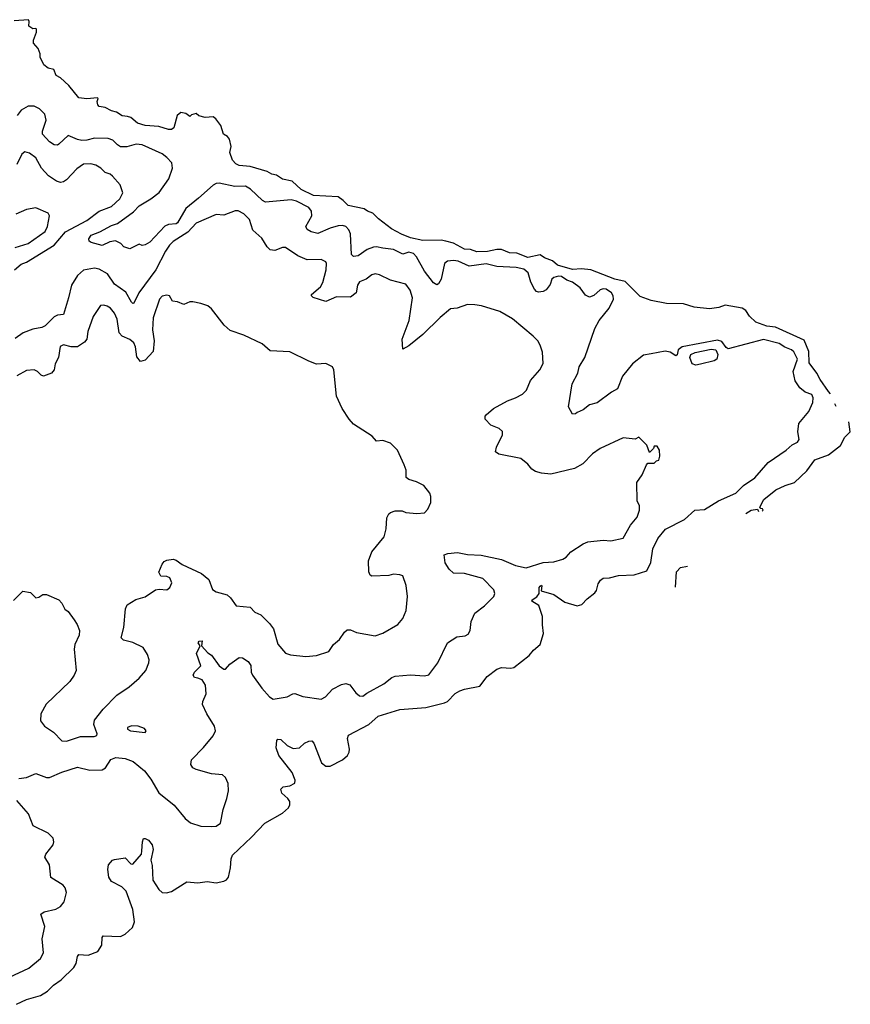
# Model space of a CAD drawing. Extents: x 2086813 to 2278017, y 548126 to 753336.
# Tile 94 of 256: x 2228401 to 2233787, y 573950 to 580337. Entities that reach past the tile are written whole.
import ezdxf

# ---------------------------------------------------------------- set-up
doc = ezdxf.new("R2010")
doc.units = 0

msp = doc.modelspace()

# ---------------------------------------------------------------- linework, layer by layer
at = {"layer": '0CON10XD'}
for points in [[(2233659.1, 577910.8), (2233645, 577926), (2233592.5, 578002.5), (2233570.8, 578045), (2233521.5, 578111.5), (2233519.2, 578185), (2233488.9, 578258.9), (2233301.7, 578341.7), (2233245, 578349.4), (2233175, 578375.7), (2233134, 578415), (2233109.7, 578449.7), (2233085, 578465.8), (2232975, 578484.3), (2232935, 578470.8), (2232875, 578462), (2232775, 578471.9), (2232705, 578492.9), (2232595, 578497.1), (2232495.8, 578515.8), (2232425, 578541.2), (2232328.1, 578638.1), (2232260.8, 578655), (2232183.1, 578685), (2232104, 578714), (2232045, 578720.4), (2231985, 578716.6), (2231889.2, 578745), (2231855, 578773.3), (2231803.3, 578793.3), (2231775, 578812.5), (2231695, 578794.3), (2231625, 578821.8), (2231576.7, 578825), (2231525, 578845.4), (2231495, 578845.4), (2231435, 578832.7), (2231365, 578831.5), (2231325, 578847.3), (2231285, 578848.6), (2231215, 578887.5), (2231165, 578900), (2231135, 578906.2), (2231015, 578904), (2230935, 578923.1), (2230876.2, 578945), (2230811.4, 578981.4), (2230728, 579045), (2230691.1, 579081.1), (2230656.7, 579095), (2230635, 579111.2), (2230530.9, 579130.9), (2230498, 579165), (2230465, 579187.5), (2230306.8, 579196.8), (2230225, 579235.6), (2230168.6, 579288.6), (2230105, 579303.6), (2230065, 579328.1), (2230035.6, 579335.6), (2230005, 579352.9), (2229895, 579383.8), (2229825, 579392.2), (2229802.1, 579402.1), (2229781.4, 579425), (2229764.3, 579475), (2229771.4, 579515), (2229761.7, 579561.7), (2229749.3, 579579.3), (2229722.5, 579595), (2229705, 579650), (2229673, 579693), (2229655, 579707.5), (2229603.6, 579703.6), (2229563, 579713), (2229545, 579727.5), (2229515, 579720), (2229505, 579710), (2229477.5, 579727.5), (2229445, 579734.3), (2229422.9, 579715), (2229400, 579635), (2229385, 579625.8), (2229365.5, 579624.5), (2229304, 579644), (2229215, 579651.1), (2229165, 579666), (2229122.1, 579702.1), (2229099.5, 579709.6), (2229065, 579713.3), (2229027.5, 579737.5), (2228995, 579745.8), (2228955, 579768), (2228915, 579773.3), (2228906.7, 579785), (2228903.8, 579806.2), (2228910, 579825), (2228905, 579830), (2228835, 579823.3), (2228785, 579830), (2228719.5, 579909.6), (2228665, 579960), (2228637.5, 579975), (2228622.5, 580015), (2228585, 580023.3), (2228557.5, 580045), (2228532.5, 580095), (2228532.5, 580115), (2228520.7, 580150.7), (2228490, 580185), (2228490, 580205), (2228510, 580255), (2228510, 580275), (2228505, 580280), (2228485, 580277.5), (2228460, 580295), (2228462.5, 580325), (2228457, 580337), (2228365, 580330)], [(2229355, 579442.9), (2229325, 579466.9), (2229195, 579524.5), (2229155, 579529.6), (2229095, 579512.7), (2229055, 579513.3), (2229035, 579524.6), (2229005, 579555.3), (2228975, 579566.3), (2228885, 579568.2), (2228835, 579555.3), (2228804.4, 579554.4), (2228775, 579559.4), (2228715, 579585.6), (2228655, 579528.6), (2228645, 579523.1), (2228625, 579525.4), (2228595, 579544.6), (2228548.8, 579595), (2228549.3, 579615), (2228572.2, 579685), (2228562.9, 579725), (2228529.5, 579759.5), (2228495, 579776), (2228455, 579775.3), (2228410.4, 579749.6), (2228383.5, 579715)], [(2228366.2, 578713.8), (2228409.2, 578750.8), (2228445.6, 578764.4), (2228623.9, 578875), (2228698.3, 578961.7), (2228835, 579033.7), (2228916, 579094), (2228995, 579125.5), (2229050.6, 579175), (2229068.8, 579215), (2229052.5, 579265), (2229002.9, 579322.9), (2228987.5, 579335), (2228955, 579346), (2228926.7, 579375), (2228895, 579392.5), (2228861.7, 579401.7), (2228815, 579400), (2228771.3, 579368.7), (2228705, 579298.1), (2228685, 579284.4), (2228665, 579280.5), (2228639.9, 579289.9), (2228588.1, 579325), (2228542.5, 579375), (2228505, 579440.8), (2228465, 579471.2), (2228435, 579480), (2228414.5, 579465.4), (2228381.5, 579398.5)], [(2228379.6, 573950.4), (2228445, 573981.9), (2228535, 574008.5), (2228580, 574035), (2228620, 574075), (2228670.7, 574109.3), (2228750.8, 574189.2), (2228767.1, 574215), (2228775, 574260), (2228785, 574274.3), (2228845, 574269.4), (2228906.9, 574293.1), (2228933.5, 574335), (2228935.6, 574384.4), (2228941.2, 574395), (2229055, 574391.1), (2229085.4, 574404.6), (2229132.4, 574447.6), (2229145.5, 574485), (2229135.4, 574565), (2229091.1, 574685), (2229062, 574712), (2228995, 574746.2), (2228978.6, 574775), (2228971.2, 574825), (2228977.5, 574855), (2229003.3, 574885), (2229015, 574888.8), (2229085, 574900), (2229121.7, 574861.7), (2229135, 574860), (2229190, 574925), (2229192.5, 574945), (2229196, 575005), (2229203.8, 575026.2), (2229215, 575026.2), (2229235, 575014.3), (2229258.9, 574985), (2229265.6, 574954.4), (2229251.2, 574885), (2229260.5, 574850.4), (2229264, 574755), (2229303.3, 574695), (2229325, 574676.7), (2229353.6, 574673.6), (2229385, 574681.2), (2229485.5, 574744.5), (2229555, 574737.9), (2229616.7, 574746.7), (2229675, 574737.8), (2229725, 574748.2), (2229742.5, 574757.5), (2229754, 574776), (2229768.4, 574835), (2229771.2, 574895), (2229781.7, 574918.3), (2229905, 575033.5), (2229991.4, 575125), (2230105, 575190.5), (2230143.3, 575225), (2230152.5, 575245), (2230152.2, 575265), (2230140, 575285), (2230100.8, 575320.9), (2230093.6, 575345), (2230108.5, 575361.5), (2230152.2, 575367.8), (2230184.2, 575385), (2230187.8, 575405), (2230166.7, 575455), (2230081.9, 575565), (2230064.2, 575615), (2230068.8, 575661.2), (2230075, 575670), (2230095, 575668.8), (2230135, 575628.8), (2230175, 575608.8), (2230215, 575614), (2230247.5, 575645), (2230275, 575658), (2230295, 575658.8), (2230308, 575645), (2230357, 575517), (2230385, 575494.2), (2230415, 575494.3), (2230495, 575537.1), (2230527.1, 575565), (2230537.1, 575585), (2230538.6, 575605), (2230527.1, 575675), (2230533.5, 575696.5), (2230665.5, 575764.5), (2230725, 575819.2), (2230865, 575862.7), (2231034.6, 575875.4), (2231155.8, 575905), (2231175, 575915.4), (2231223.9, 575966.1), (2231255, 575983.8), (2231285, 575995.4), (2231385, 576014.5), (2231433, 576077), (2231495, 576123.6), (2231525.3, 576134.6), (2231585, 576130), (2231605.2, 576134.8), (2231705, 576212.2), (2231732.1, 576247.9), (2231775, 576284.4), (2231798.6, 576355), (2231790.9, 576410.9), (2231791.4, 576465), (2231766.6, 576536.6), (2231722.5, 576565), (2231723.3, 576575), (2231755, 576593.3), (2231770, 576615), (2231770, 576655), (2231775, 576662.5), (2231785, 576670), (2231787.5, 576665), (2231781.7, 576631.7), (2231865, 576608.2), (2231935, 576559.4), (2232015.7, 576535.7), (2232047.2, 576542.8), (2232079.8, 576580.2), (2232131.1, 576618.9), (2232141.9, 576635), (2232152.4, 576677.6), (2232167.7, 576702.3), (2232185, 576713.8), (2232225, 576717.1), (2232285, 576732.5), (2232385, 576736.9), (2232467.9, 576762.1), (2232494.4, 576815.5), (2232506.1, 576905), (2232539.2, 576970.8), (2232588.3, 577031.7), (2232711.4, 577095), (2232778, 577155), (2232840.7, 577159.3), (2232933.1, 577216.9), (2233045, 577266.7), (2233095, 577316.5), (2233167.1, 577365), (2233253.6, 577465), (2233370.4, 577545), (2233410.5, 577579.5), (2233445, 577597.7), (2233454.7, 577615), (2233447.1, 577662.9), (2233452.7, 577717.3), (2233518.9, 577795), (2233543.3, 577855), (2233546.7, 577885), (2233538.6, 577905), (2233495, 577921.1), (2233459.6, 577949.6), (2233429.7, 577995), (2233416.9, 578055), (2233444.1, 578135), (2233421.9, 578181.9), (2233406.5, 578196.5), (2233363.2, 578213.2), (2233325, 578236.8), (2233225, 578262.9), (2232995, 578202.5), (2232981.7, 578211.7), (2232955, 578250), (2232925, 578258.3), (2232695.9, 578214.1), (2232671.9, 578195), (2232665, 578162.5), (2232655, 578156.7), (2232619.5, 578179.6), (2232587.5, 578187.5), (2232495, 578170.5), (2232445, 578161.1), (2232375.7, 578105), (2232308.9, 578025), (2232278.2, 577941.8), (2232239, 577921), (2232145, 577850.8), (2232095, 577838.8), (2232054.2, 577805.8), (2232015, 577790), (2232005, 577780), (2231985, 577777.5), (2231960, 577825), (2231984, 577975), (2232019.2, 578045), (2232029.2, 578085), (2232066.5, 578145), (2232131.1, 578335), (2232158.1, 578385), (2232223.6, 578466.4), (2232252.1, 578525), (2232250, 578545), (2232238.7, 578565), (2232205, 578588.4), (2232185, 578591.3), (2232165, 578585.4), (2232123, 578547), (2232095, 578537.8), (2232070.7, 578550.7), (2232035, 578597.7), (2231985.6, 578634.5), (2231948.4, 578648.4), (2231915, 578670.4), (2231895, 578673.9), (2231865, 578665.7), (2231851.8, 578655), (2231840.9, 578619.1), (2231815, 578585.6), (2231795, 578574.5), (2231765, 578569.4), (2231752.9, 578572.9), (2231738.3, 578588.3), (2231715, 578634), (2231698.7, 578695), (2231669.3, 578719.3), (2231620.8, 578730.7), (2231495, 578735.3), (2231425, 578754.4), (2231315, 578739.3), (2231245, 578770.5), (2231214.3, 578774.3), (2231175, 578771), (2231155.8, 578755), (2231133.8, 578655), (2231116.1, 578623.9), (2231105, 578617.5), (2231085, 578629.4), (2231026.8, 578705), (2230975, 578798.7), (2230955, 578820.2), (2230925, 578828.9), (2230885, 578815.3), (2230825, 578846.2), (2230755.8, 578854.2), (2230715, 578863.5), (2230695, 578861.3), (2230653.8, 578846.2), (2230595, 578805.5), (2230565, 578801.4), (2230553.3, 578815), (2230545, 578948.8), (2230535.4, 578975), (2230516.5, 578995), (2230495, 579002), (2230465, 578999.5), (2230415, 578985.3), (2230335, 578950.5), (2230290.6, 578960.6), (2230265.5, 578975.5), (2230255.7, 578995), (2230296, 579065), (2230293.6, 579095), (2230275, 579118.9), (2230195, 579159.3), (2230162.2, 579167.8), (2229995, 579153.6), (2229975, 579163.8), (2229898.4, 579238.4), (2229865, 579258.2), (2229795, 579254.3), (2229695, 579276.4), (2229675.4, 579274.6), (2229655, 579263.3), (2229561, 579179), (2229478.5, 579111.5), (2229425, 579019.4), (2229415, 579013.6), (2229365, 579009.6), (2229341.8, 578998.2), (2229245.6, 578895), (2229215, 578876), (2229195, 578873.3), (2229175, 578880), (2229115, 578850), (2229075, 578863.3), (2229057.5, 578885), (2229021.7, 578901.7), (2228985, 578896.2), (2228935, 578872.7), (2228865, 578890.8), (2228851.1, 578901.1), (2228848.1, 578915), (2228865, 578940), (2228920, 578960), (2228995, 579002.9), (2229035, 579015.3), (2229138.3, 579091.7), (2229175, 579128.7), (2229251.5, 579175), (2229305, 579216.2), (2229367.5, 579305), (2229392.7, 579375), (2229387.6, 579407.6), (2229355, 579442.9)], [(2228370.3, 578859.7), (2228455, 578885.3), (2228565, 578962.5), (2228580.8, 578995), (2228593.3, 579065), (2228585, 579082.5), (2228505, 579116.7), (2228445, 579106.9), (2228375, 579075.7)], [(2230947.1, 578532.9), (2230933.6, 578583.6), (2230905, 578620.8), (2230805, 578648), (2230735, 578682), (2230705, 578687.5), (2230685, 578682), (2230647.5, 578655), (2230604, 578636), (2230591.8, 578615), (2230583.1, 578565), (2230545, 578537.5), (2230455, 578540), (2230385, 578510), (2230303.3, 578535), (2230292, 578545), (2230293.8, 578555), (2230351.4, 578605), (2230366.7, 578633.3), (2230389.1, 578715), (2230390, 578755), (2230385, 578766.7), (2230355, 578781.4), (2230265, 578780), (2230205, 578806.2), (2230125, 578860), (2230105, 578859.1), (2230055, 578840), (2230024.6, 578844.6), (2230004.5, 578864.6), (2229970.9, 578920.9), (2229912.6, 578972.6), (2229890.5, 579040.5), (2229855, 579078), (2229817.3, 579097.3), (2229797.7, 579097.7), (2229725, 579069.2), (2229675, 579074.4), (2229545, 579016.7), (2229491, 578959), (2229395, 578897.5), (2229373.2, 578875), (2229346.2, 578835), (2229284.2, 578715), (2229173.2, 578565), (2229141.4, 578498.6), (2229135, 578495.8), (2229125, 578505.6), (2229088.6, 578568.6), (2229015, 578622.5), (2228969.5, 578689.6), (2228915, 578719.4), (2228885.6, 578724.5), (2228815, 578711.3), (2228775, 578678.2), (2228736.8, 578615), (2228716.8, 578533.2), (2228684.4, 578425.6), (2228645, 578420), (2228625, 578409.5), (2228565, 578351.9), (2228545, 578340.6), (2228485, 578328.8), (2228422.5, 578305), (2228371.2, 578268.8)], [(2228942, 575865), (2229031.2, 575955), (2229110.3, 576009.7), (2229174.4, 576065.6), (2229218, 576115), (2229238.8, 576165), (2229240, 576185), (2229230.5, 576220.4), (2229201.2, 576265), (2229135, 576296.7), (2229073, 576313), (2229058.3, 576328.3), (2229076.1, 576393.9), (2229087.5, 576515), (2229097.7, 576542.3), (2229153.8, 576576.2), (2229215, 576594.3), (2229280.5, 576639.6), (2229305, 576643.3), (2229355, 576638.8), (2229375, 576653.3), (2229387.1, 576685), (2229375, 576716), (2229355, 576726), (2229315, 576726.7), (2229302.5, 576752.5), (2229325, 576806.2), (2229337.6, 576822.4), (2229355, 576831.4), (2229395, 576836.9), (2229415, 576831.4), (2229455, 576802.5), (2229580, 576745), (2229626.2, 576706.2), (2229650, 576640), (2229675.4, 576625.4), (2229745.3, 576605.4), (2229767, 576587), (2229805, 576534), (2229895, 576526), (2229925, 576493.3), (2229965, 576477.5), (2230021.1, 576421.1), (2230046.5, 576386.5), (2230075, 576287.5), (2230125, 576227.5), (2230157, 576217), (2230256.4, 576206.4), (2230325, 576213.8), (2230405, 576238), (2230436.6, 576283.4), (2230475, 576316.2), (2230508, 576365), (2230525, 576378.6), (2230545, 576379.4), (2230585, 576361.9), (2230705, 576341.2), (2230755, 576356.7), (2230852.5, 576415), (2230885, 576452.5), (2230906.2, 576505), (2230916.2, 576595), (2230906.2, 576666.2), (2230885, 576730), (2230866.7, 576736.7), (2230825, 576740), (2230795, 576731.2), (2230685, 576726.7), (2230674.2, 576734.2), (2230664, 576755), (2230663.4, 576826.6), (2230684.5, 576885.5), (2230765, 576982.5), (2230778, 577035), (2230782, 577105), (2230795, 577131.2), (2230805, 577141.2), (2230835, 577152), (2230881.2, 577151.2), (2230905, 577140), (2230976.1, 577133.9), (2231025, 577137.5), (2231047, 577163), (2231067.5, 577205), (2231067.5, 577245), (2231060, 577265), (2231022.5, 577315), (2230975, 577338.8), (2230925, 577353.8), (2230907.5, 577367.5), (2230906.7, 577415), (2230895, 577450), (2230850, 577545), (2230805, 577590), (2230755, 577607.5), (2230713.9, 577603.9), (2230687.5, 577635), (2230565, 577713.3), (2230536.7, 577745), (2230491.2, 577815), (2230456.2, 577895), (2230437.5, 578065), (2230430, 578085), (2230385, 578107.5), (2230325, 578102.5), (2230275, 578122.5), (2230151.7, 578181.7), (2230025, 578190), (2229973.6, 578233.6), (2229855, 578290), (2229765, 578320), (2229726.1, 578356.1), (2229645, 578462.5), (2229620.7, 578480.7), (2229576.4, 578496.4), (2229524.1, 578505.9), (2229505, 578506), (2229465, 578490), (2229425, 578506.7), (2229391.2, 578511.2), (2229372.5, 578545), (2229355, 578551.2), (2229325, 578544), (2229308, 578525), (2229266.2, 578403.8), (2229260.9, 578325), (2229272.5, 578255), (2229265.6, 578185), (2229215, 578128.6), (2229185, 578119.2), (2229159.4, 578149.4), (2229150.8, 578215), (2229139.9, 578239.9), (2229115, 578263.2), (2229065, 578284.6), (2229045.7, 578305.7), (2229031.9, 578395), (2229015, 578433.8), (2228988.8, 578465), (2228968.3, 578478.3), (2228945.8, 578485.8), (2228925, 578483.3), (2228877.2, 578412.8), (2228843.1, 578315), (2228835.5, 578265), (2228821.5, 578245), (2228775, 578215.3), (2228735, 578215.4), (2228685, 578227.8), (2228662.4, 578217.6), (2228651.5, 578145), (2228630.6, 578105), (2228624.3, 578065), (2228608, 578045), (2228555, 578025.6), (2228540.2, 578030.2), (2228516, 578056), (2228495, 578066.5), (2228445, 578061.4), (2228383, 578027)], [(2228395, 575416), (2228445, 575421.5), (2228505, 575447.7), (2228575, 575421.8), (2228595, 575421.1), (2228673.3, 575456.7), (2228775, 575488.2), (2228855, 575470), (2228935, 575471.8), (2228957.5, 575485), (2228991.3, 575538.7), (2229025, 575550.3), (2229085.3, 575545.3), (2229137.5, 575525), (2229210.8, 575465), (2229250.2, 575410.2), (2229302.4, 575322.4), (2229402.7, 575242.7), (2229473.3, 575155), (2229507.7, 575127.7), (2229575, 575106), (2229645, 575103.8), (2229675, 575106.7), (2229703.6, 575126.4), (2229719.2, 575215), (2229744.2, 575285.8), (2229754, 575335), (2229752.7, 575382.7), (2229735, 575422.5), (2229715, 575438), (2229645, 575445.7), (2229545, 575474.4), (2229524.5, 575484.5), (2229510, 575505), (2229514.6, 575535.4), (2229593.5, 575616.5), (2229655, 575692.9), (2229669.5, 575725), (2229664.6, 575755), (2229613.5, 575835), (2229586.6, 575895), (2229587.7, 575915), (2229610, 575965), (2229605, 576020), (2229585, 576055.7), (2229556.4, 576066.4), (2229535, 576070.5), (2229526.4, 576085), (2229534.7, 576105.3), (2229575.6, 576145), (2229547.1, 576225), (2229570, 576275), (2229557.5, 576295), (2229565, 576306.2), (2229585, 576307.5), (2229580, 576275), (2229621.1, 576231.1), (2229645, 576214.4), (2229695, 576145.6), (2229725, 576124), (2229735, 576124), (2229762.6, 576157.4), (2229825, 576200.6), (2229845, 576196.9), (2229883.2, 576173.2), (2229898.6, 576148.6), (2229902, 576105), (2229910, 576085), (2229970.5, 576000.5), (2230020, 575945), (2230045, 575930.5), (2230136, 575944), (2230171.2, 575965), (2230185, 575966.9), (2230237.2, 575947.2), (2230355, 575930), (2230384.5, 575945.5), (2230428.9, 575995), (2230487.1, 576025), (2230515, 576031.8), (2230542.4, 576022.4), (2230579.8, 575969.8), (2230605, 575950.5), (2230625, 575950), (2230652.3, 575967.7), (2230761.2, 576028.8), (2230815, 576070.8), (2230835, 576079.2), (2230935, 576086.9), (2231025, 576081.2), (2231055, 576087.8), (2231112.5, 576165), (2231175, 576296), (2231235, 576333.1), (2231289.1, 576340.9), (2231309.1, 576350.9), (2231321.5, 576375), (2231327.6, 576432.4), (2231352.3, 576487.7), (2231415, 576534.6), (2231475.5, 576595), (2231481.8, 576615), (2231475, 576638.6), (2231405, 576712.7), (2231285, 576744.5), (2231215, 576747.8), (2231185, 576772.9), (2231159.5, 576815), (2231154.3, 576865), (2231177.5, 576875), (2231239.5, 576880.5), (2231305, 576868.9), (2231394, 576864), (2231525, 576835.5), (2231615, 576796.5), (2231685, 576780.5), (2231794.6, 576815.4), (2231865, 576819.4), (2231923, 576837), (2231945, 576851.2), (2231974, 576885), (2232055, 576938.2), (2232085, 576950.9), (2232185, 576960.6), (2232235, 576955.8), (2232315, 576973.8), (2232361.2, 577058.8), (2232405, 577109.2), (2232421.1, 577155), (2232420.8, 577185), (2232404.3, 577215), (2232402.5, 577335), (2232436.7, 577385), (2232465, 577450), (2232475, 577460), (2232515, 577460), (2232530, 577475), (2232545, 577480), (2232552.5, 577505), (2232550, 577545), (2232535, 577570), (2232515, 577570), (2232510, 577555), (2232485, 577530), (2232468, 577578), (2232415, 577630), (2232393, 577617), (2232315, 577625.8), (2232164.3, 577555), (2232115, 577521.1), (2232052.9, 577457.1), (2231998, 577425), (2231845, 577388.5), (2231785.3, 577394.6), (2231745, 577407.3), (2231721.2, 577421.2), (2231695.5, 577455), (2231651.5, 577491.4), (2231508.8, 577518.8), (2231486.7, 577535), (2231492.5, 577565), (2231532.5, 577645), (2231532, 577665), (2231510, 577685), (2231455, 577706), (2231420, 577745), (2231420, 577765), (2231426.2, 577775), (2231473.8, 577815), (2231564.6, 577865.4), (2231616.2, 577885), (2231662.2, 577907.8), (2231686.4, 577933.6), (2231713.8, 577996.2), (2231774.2, 578065), (2231796.4, 578106.4), (2231790.7, 578180.7), (2231776.7, 578225), (2231760, 578255), (2231730, 578285), (2231595.6, 578395.6), (2231515, 578444), (2231395, 578480), (2231351.7, 578488.3), (2231305, 578488.8), (2231236.7, 578466.7), (2231195, 578461.2), (2231126.5, 578405), (2231015, 578295.5), (2230925, 578221.9), (2230885, 578200), (2230880.8, 578265), (2230926.7, 578385), (2230947.1, 578532.9)], [(2232785, 578097.1), (2232760.7, 578105), (2232747.4, 578145), (2232753.7, 578166.3), (2232781.7, 578178.3), (2232885, 578199.3), (2232915, 578194.6), (2232927.4, 578165), (2232922.5, 578135), (2232905.2, 578124.8), (2232815, 578102.8), (2232785, 578097.1)], [(2233695.6, 577827.8), (2233687.3, 577844.9)], [(2233216.6, 577149.1), (2233222.5, 577155), (2233217.5, 577165), (2233206.4, 577166.4), (2233200, 577175), (2233226.5, 577225), (2233305, 577288), (2233365, 577316.2), (2233425, 577335.5), (2233505, 577410), (2233558.2, 577481.8), (2233645, 577513.5), (2233724.3, 577575), (2233751.2, 577628.8), (2233787.2, 577663.5), (2233778.4, 577728.5)], [(2233110.5, 577134.9), (2233145, 577155.9), (2233185, 577162.5), (2233192.4, 577147.7)], [(2232653.6, 576655.6), (2232659.2, 576755), (2232685, 576783.3), (2232730.6, 576793.1)], [(2228360.6, 576569.4), (2228420.7, 576629.3), (2228470.7, 576620.7), (2228505, 576586.7), (2228525, 576591.2), (2228551.4, 576608.6), (2228575, 576608.6), (2228655, 576573.8), (2228673.2, 576553.2), (2228693.6, 576513.6), (2228715, 576497.5), (2228754, 576444), (2228773.3, 576415), (2228787.5, 576375), (2228786.7, 576345), (2228758.8, 576285), (2228753.8, 576255), (2228766, 576115), (2228753.8, 576085), (2228726.2, 576045), (2228573.2, 575896.8), (2228538.8, 575835), (2228535, 575790), (2228562.5, 575755), (2228620, 575715), (2228675, 575658.8), (2228705, 575658), (2228795, 575687.5), (2228883, 575687), (2228900, 575695), (2228902.5, 575705), (2228881.2, 575765), (2228885.9, 575794.1), (2228942, 575865)], [(2229215, 575712.5), (2229220, 575725), (2229209.3, 575739.3), (2229170, 575755), (2229125, 575756.7), (2229100, 575745), (2229100, 575735), (2229120, 575725), (2229215, 575712.5)], [(2228335, 574125.4), (2228459.2, 574185), (2228535, 574248), (2228555.6, 574285), (2228546.7, 574375), (2228562.9, 574455), (2228538.8, 574535), (2228560.3, 574549.7), (2228635, 574567.1), (2228665, 574584), (2228690, 574615), (2228704, 574675), (2228696, 574705), (2228682.9, 574722.9), (2228602.4, 574772.4), (2228593.3, 574855), (2228564.2, 574905), (2228570.8, 574925), (2228618.1, 574985), (2228622.9, 575005), (2228618.7, 575028.7), (2228585, 575060.8), (2228489.1, 575109.1), (2228457.8, 575185), (2228383.2, 575273.2)]]:
    msp.add_lwpolyline(points, dxfattribs=at)

doc.saveas('drawing.dxf')
